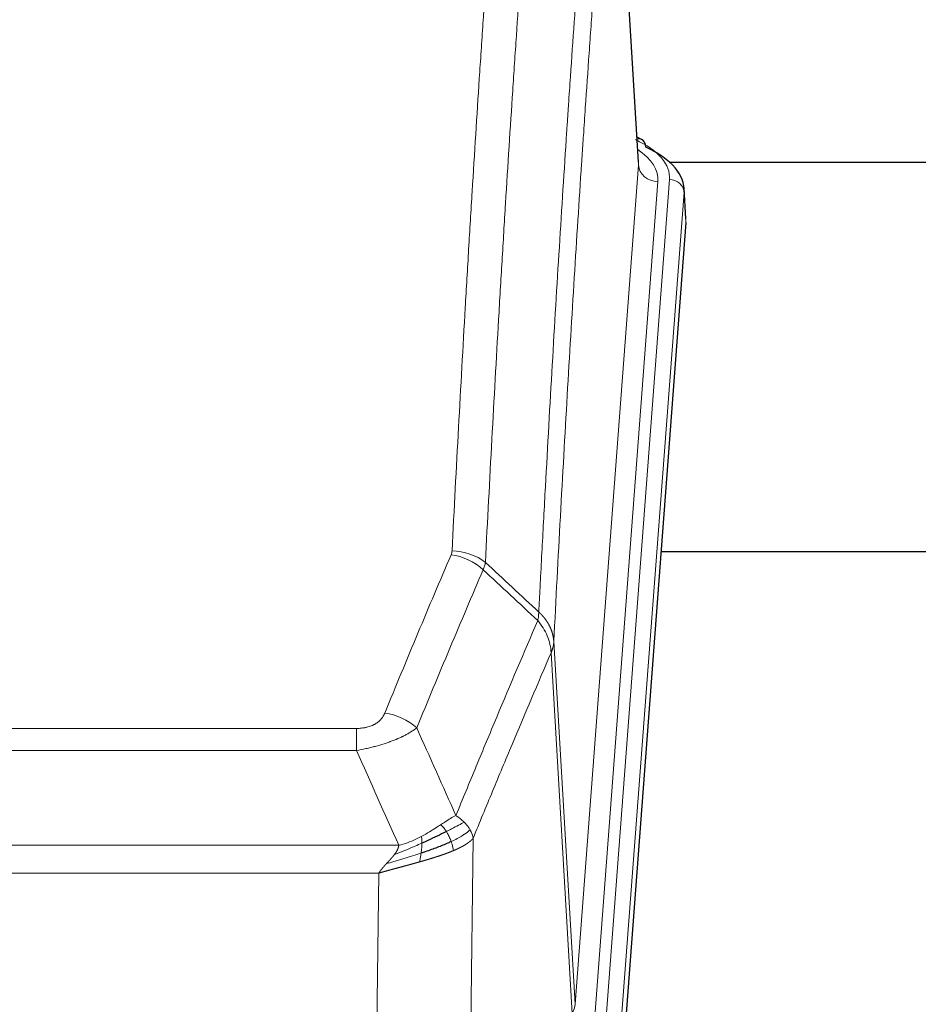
# Model space of a CAD drawing. Header units: inches. Extents: x 0 to 23760, y -13 to 16800.
# Tile 219 of 223: x 20715 to 20900, y 14300 to 14503. Entities that reach past the tile are written whole.
import ezdxf

# ---------------------------------------------------------------- set-up
doc = ezdxf.new("R2010")
doc.units = ezdxf.units.IN
doc.layers.add('254', color=7, linetype='Continuous', true_color=0xffffff)

msp = doc.modelspace()

# ---------------------------------------------------------------- linework, layer by layer
at = {"layer": '254', "color": 110, "linetype": 'Continuous', "lineweight": 13}
for p, q in [((20841.984, 14473.202), (20836.736, 14559.791)), ((20828.917, 14300.429), (20841.984, 14473.202)), ((20845.976, 14469.775), (20832.909, 14297.002)), ((20835.257, 14296.85), (20848.367, 14470.21)), ((20851.361, 14467.64), (20838.251, 14294.28)), ((20851.742, 14461.361), (20851.361, 14467.64)), ((20824.541, 14375.105), (20828.917, 14300.429)), ((20828.336, 14298.52), (20823.984, 14372.772)), ((20578.549, 14357.224), (20783.891, 14357.224)), ((20783.891, 14352.661), (20783.891, 14357.224)), ((20783.891, 14352.661), (20578.549, 14352.661)), ((20807.942, 14334.627), (20806.984, 14258.977)), ((20569.817, 14333.181), (20792.623, 14333.181)), ((20788.51, 14327.437), (20573.93, 14327.437)), ((20787.541, 14250.942), (20788.51, 14327.437))]:
    msp.add_line(p, q, dxfattribs=at)
at = {"layer": '254', "color": 2, "linetype": 'Continuous', "lineweight": 25}
for p, q in [((20841.988, 14473.777), (20836.738, 14560.414)), ((20842.62, 14478.484), (20841.676, 14478.92)), ((20848.409, 14473.763), (20952.72, 14473.763)), ((20851.748, 14462.144), (20851.367, 14468.427)), ((20851.742, 14461.361), (20838.624, 14287.907)), ((20924.56, 14393.597), (20846.617, 14393.597))]:
    msp.add_line(p, q, dxfattribs=at)
at = {"layer": '254', "color": 110, "linetype": 'Continuous', "lineweight": 13}
for centre, major_axis, ratio, start_param, end_param in [((20824.348, 14470.584), (24.034, 0.016), 0.461198, 6.2480186, 7.0671317), ((20841.362, 14475.761), (1.258, 2.724), 0.6272114, 6.2831797, 6.7581181), ((20821.956, 14470.149), (24.034, 0.016), 0.461198, 6.2480186, 6.8801307), ((20845.976, 14473.323), (3.989, -0.302), 0.8864705, 3.2608937, 4.7793301), ((20848.367, 14467.549), (2.991, -0.226), 0.8864705, 0.119301, 1.6377375), ((20803.399, 14384.685), (-9.188, 3.948), 0.8056434, 4.2999866, 5.045624), ((20803.587, 14385.476), (-9.987, 0.512), 0.8285973, 3.9974013, 4.7548106), ((20789.738, 14352.223), (9.245, -3.812), 0.7933159, 1.14397, 1.886928), ((20808.891, 14300.941), (-20.038, 0.241), 0.4621297, 2.903225, 3.1123764)]:
    msp.add_ellipse(centre, major_axis=major_axis, ratio=ratio, start_param=start_param, end_param=end_param, dxfattribs=at)
at = {"layer": '254', "color": 2, "linetype": 'Continuous', "lineweight": 25}
for centre, major_axis, ratio, start_param, end_param in [((20841.362, 14475.761), (1.258, 2.724), 0.6272114, 5.3993548, 6.2831797), ((20824.348, 14467.923), (27.03, 0.194), 0.4633579, 6.2451225, 7.0642357)]:
    msp.add_ellipse(centre, major_axis=major_axis, ratio=ratio, start_param=start_param, end_param=end_param, dxfattribs=at)
at = {"layer": '254', "color": 110, "linetype": 'Continuous', "lineweight": 13}
for points, knots in [([(20803.587, 14393.766), (20804.025, 14402.344), (20804.915, 14419.263), (20805.836, 14435.705), (20806.538, 14447.858), (20806.774, 14451.879), (20807.249, 14459.862), (20807.489, 14463.824), (20808.215, 14475.619), (20808.706, 14483.36), (20809.329, 14492.885), (20809.455, 14494.782), (20809.706, 14498.56), (20810.084, 14504.205), (20810.467, 14509.779), (20811.237, 14520.833), (20812.28, 14535.323), (20813.887, 14556.307), (20814.988, 14569.797), (20815.545, 14576.417)], [0, 0, 0, 0, 0.125, 0.25, 0.25, 0.3125, 0.3125, 0.375, 0.375, 0.5, 0.5, 0.53125, 0.53125, 0.5625, 0.625, 0.625, 0.75, 0.875, 1, 1, 1, 1]), ([(20822.429, 14573.828), (20821.87, 14567.215), (20820.768, 14553.741), (20819.159, 14532.78), (20818.115, 14518.308), (20817.343, 14507.266), (20816.96, 14501.699), (20816.581, 14496.061), (20816.33, 14492.287), (20816.204, 14490.392), (20815.58, 14480.879), (20815.088, 14473.146), (20814.362, 14461.365), (20814.122, 14457.408), (20813.645, 14449.434), (20813.409, 14445.418), (20812.706, 14433.279), (20811.784, 14416.857), (20810.893, 14399.958), (20810.454, 14391.389)], [0, 0, 0, 0, 0.125, 0.25, 0.375, 0.375, 0.4375, 0.46875, 0.46875, 0.5, 0.5, 0.625, 0.625, 0.6875, 0.6875, 0.75, 0.75, 0.875, 1, 1, 1, 1]), ([(20821.451, 14381.167), (20821.507, 14382.257), (20821.563, 14383.346), (20821.675, 14385.519), (20821.843, 14388.772), (20822.239, 14396.322), (20822.583, 14402.723), (20823.276, 14415.433), (20824.216, 14432.131), (20825.675, 14456.432), (20826.679, 14472.136), (20827.253, 14480.83), (20827.317, 14481.794), (20827.445, 14483.719), (20827.637, 14486.599), (20828.089, 14493.277), (20828.48, 14498.93), (20828.809, 14503.6), (20828.875, 14504.533), (20829.006, 14506.393), (20829.205, 14509.177), (20829.67, 14515.63), (20830.073, 14521.089), (20830.884, 14531.908), (20831.981, 14546.073), (20833.109, 14559.716), (20833.68, 14566.407)], [0, 0, 0, 0, 0.015625, 0.015625, 0.03125, 0.0625, 0.125, 0.125, 0.25, 0.375, 0.5, 0.5, 0.515625, 0.515625, 0.53125, 0.5625, 0.625, 0.625, 0.640625, 0.640625, 0.65625, 0.6875, 0.75, 0.75, 0.875, 1, 1, 1, 1]), ([(20836.736, 14559.791), (20836.166, 14553.119), (20835.041, 14539.513), (20833.947, 14525.388), (20833.138, 14514.6), (20832.736, 14509.157), (20832.272, 14502.723), (20832.075, 14499.947), (20831.943, 14498.092), (20831.878, 14497.162), (20831.55, 14492.506), (20831.16, 14486.87), (20830.709, 14480.211), (20830.517, 14477.339), (20830.39, 14475.421), (20830.326, 14474.46), (20829.754, 14465.792), (20828.752, 14450.135), (20827.298, 14425.908), (20825.891, 14400.94), (20824.986, 14383.8), (20824.541, 14375.105)], [0, 0, 0, 0, 0.125, 0.25, 0.25, 0.3125, 0.34375, 0.359375, 0.359375, 0.375, 0.375, 0.4375, 0.46875, 0.484375, 0.484375, 0.5, 0.5, 0.625, 0.75, 0.875, 1, 1, 1, 1]), ([(20789.738, 14360.379), (20790.872, 14363.14), (20792.007, 14365.89), (20794.28, 14371.368), (20795.417, 14374.095), (20798.833, 14382.243), (20801.114, 14387.63), (20803.399, 14392.971)], [0, 0, 0, 0, 0.25, 0.25, 0.5, 0.5, 1, 1, 1, 1]), ([(20803.587, 14393.766), (20803.58, 14393.631), (20803.561, 14393.498), (20803.499, 14393.233), (20803.455, 14393.102), (20803.399, 14392.971)], [0, 0, 0, 0, 0.5, 0.5, 1, 1, 1, 1]), ([(20809.996, 14389.884), (20807.708, 14384.548), (20805.424, 14379.166), (20802.004, 14371.025), (20800.865, 14368.3), (20798.59, 14362.827), (20797.454, 14360.08), (20796.318, 14357.321)], [0, 0, 0, 0, 0.5, 0.5, 0.75, 0.75, 1, 1, 1, 1]), ([(20821.451, 14381.167), (20821.43, 14380.904), (20821.415, 14380.616), (20821.357, 14380.026), (20821.314, 14379.724), (20821.239, 14379.43)], [0, 0, 0, 0, 0.5, 0.5, 1, 1, 1, 1]), ([(20821.451, 14381.167), (20821.464, 14381.156), (20821.489, 14381.133), (20821.527, 14381.099), (20821.565, 14381.064), (20821.604, 14381.028), (20821.642, 14380.992), (20821.68, 14380.956), (20821.719, 14380.919), (20821.757, 14380.882), (20821.796, 14380.844), (20821.835, 14380.806), (20821.874, 14380.767), (20821.913, 14380.728), (20821.952, 14380.689), (20821.991, 14380.648), (20822.03, 14380.608), (20822.069, 14380.567), (20822.108, 14380.525), (20822.147, 14380.483), (20822.187, 14380.441), (20822.226, 14380.398), (20822.265, 14380.354), (20822.304, 14380.31), (20822.344, 14380.265), (20822.383, 14380.22), (20822.422, 14380.175), (20822.461, 14380.129), (20822.5, 14380.082), (20822.539, 14380.035), (20822.578, 14379.987), (20822.617, 14379.939), (20822.656, 14379.89), (20822.694, 14379.841), (20822.733, 14379.791), (20822.772, 14379.741), (20822.81, 14379.69), (20822.848, 14379.638), (20822.886, 14379.586), (20822.924, 14379.534), (20822.962, 14379.481), (20823, 14379.427), (20823.037, 14379.373), (20823.074, 14379.318), (20823.112, 14379.263), (20823.148, 14379.207), (20823.185, 14379.151), (20823.222, 14379.094), (20823.258, 14379.037), (20823.294, 14378.979), (20823.329, 14378.92), (20823.365, 14378.861), (20823.4, 14378.801), (20823.435, 14378.741), (20823.47, 14378.68), (20823.504, 14378.619), (20823.538, 14378.557), (20823.571, 14378.494), (20823.605, 14378.431), (20823.64, 14378.363), (20823.677, 14378.29), (20823.715, 14378.212), (20823.753, 14378.134), (20823.789, 14378.056), (20823.825, 14377.977), (20823.86, 14377.898), (20823.895, 14377.819), (20823.928, 14377.74), (20823.961, 14377.66), (20823.992, 14377.58), (20824.023, 14377.5), (20824.053, 14377.42), (20824.082, 14377.339), (20824.111, 14377.258), (20824.138, 14377.177), (20824.165, 14377.096), (20824.191, 14377.015), (20824.215, 14376.933), (20824.239, 14376.852), (20824.263, 14376.77), (20824.285, 14376.688), (20824.306, 14376.605), (20824.327, 14376.523), (20824.347, 14376.44), (20824.365, 14376.358), (20824.383, 14376.275), (20824.4, 14376.192), (20824.416, 14376.109), (20824.432, 14376.026), (20824.446, 14375.942), (20824.46, 14375.859), (20824.472, 14375.776), (20824.484, 14375.692), (20824.495, 14375.608), (20824.505, 14375.525), (20824.514, 14375.441), (20824.522, 14375.357), (20824.529, 14375.273), (20824.535, 14375.189), (20824.539, 14375.133), (20824.541, 14375.105)], [0, 0, 0, 0, 0.0069372, 0.0139334, 0.0209887, 0.028103, 0.0352764, 0.0425088, 0.0498003, 0.0571509, 0.0645605, 0.0720292, 0.0795569, 0.0871437, 0.0947896, 0.1024945, 0.1102584, 0.1180815, 0.1259636, 0.1339048, 0.141905, 0.1499643, 0.1580827, 0.1662601, 0.1744966, 0.1827922, 0.1911468, 0.1995605, 0.2080333, 0.2165651, 0.225156, 0.233806, 0.2425151, 0.2512832, 0.2601104, 0.2689967, 0.277942, 0.2869465, 0.29601, 0.3051325, 0.3143142, 0.3235549, 0.3328547, 0.3422136, 0.3516315, 0.3611085, 0.3706446, 0.3802398, 0.3898941, 0.3996074, 0.4093798, 0.4192113, 0.4291019, 0.4390515, 0.4490602, 0.459128, 0.4692549, 0.4794409, 0.4896859, 0.4999901, 0.5124905, 0.524991, 0.5374914, 0.5499918, 0.5624922, 0.5749926, 0.587493, 0.5999934, 0.6124937, 0.6249941, 0.6374944, 0.6499948, 0.6624951, 0.6749954, 0.6874957, 0.699996, 0.7124963, 0.7249966, 0.7374968, 0.7499971, 0.7624973, 0.7749976, 0.7874978, 0.799998, 0.8124982, 0.8249984, 0.8374986, 0.8499988, 0.8624989, 0.8749991, 0.8874992, 0.8999993, 0.9124995, 0.9249996, 0.9374997, 0.9499998, 0.9624998, 0.9749999, 0.9875, 1, 1, 1, 1]), ([(20804.385, 14339.273), (20805.783, 14342.688), (20807.183, 14346.086), (20809.985, 14352.847), (20811.388, 14356.211), (20815.601, 14366.251), (20818.417, 14372.875), (20821.239, 14379.43)], [0, 0, 0, 0, 0.25, 0.25, 0.5, 0.5, 1, 1, 1, 1]), ([(20821.239, 14379.43), (20821.648, 14378.947), (20822.021, 14378.436), (20822.679, 14377.373), (20822.965, 14376.82), (20823.436, 14375.688), (20823.622, 14375.109), (20823.885, 14373.943), (20823.963, 14373.355), (20823.984, 14372.772)], [0, 0, 0, 0, 0.25, 0.25, 0.5, 0.5, 0.75, 0.75, 1, 1, 1, 1]), ([(20824.541, 14375.105), (20824.54, 14375.098), (20824.539, 14375.072), (20824.535, 14375.016), (20824.529, 14374.924), (20824.517, 14374.797), (20824.498, 14374.635), (20824.47, 14374.438), (20824.428, 14374.206), (20824.384, 14374.006), (20824.345, 14373.853), (20824.32, 14373.757), (20824.294, 14373.663), (20824.267, 14373.571), (20824.24, 14373.482), (20824.212, 14373.394), (20824.184, 14373.309), (20824.155, 14373.226), (20824.127, 14373.145), (20824.098, 14373.066), (20824.07, 14372.99), (20824.041, 14372.915), (20824.013, 14372.843), (20823.994, 14372.795), (20823.984, 14372.772)], [0, 0, 0, 0, 0.0092499, 0.0337179, 0.073404, 0.128308, 0.1984299, 0.2837694, 0.3843264, 0.5001005, 0.5424888, 0.5838484, 0.6241794, 0.6634821, 0.7017567, 0.7390032, 0.7752221, 0.8104134, 0.8445775, 0.8777146, 0.909825, 0.9409091, 0.9709673, 1, 1, 1, 1]), ([(20823.984, 14372.772), (20821.299, 14366.539), (20818.619, 14360.244), (20814.608, 14350.708), (20813.273, 14347.513), (20810.605, 14341.093), (20809.273, 14337.868), (20807.942, 14334.627)], [0, 0, 0, 0, 0.5, 0.5, 0.75, 0.75, 1, 1, 1, 1]), ([(20789.738, 14360.379), (20789.717, 14360.327), (20789.695, 14360.276), (20789.649, 14360.175), (20789.625, 14360.124), (20789.549, 14359.972), (20789.495, 14359.873), (20789.377, 14359.675), (20789.314, 14359.577), (20789.177, 14359.384), (20789.104, 14359.289), (20788.946, 14359.101), (20788.862, 14359.009), (20788.727, 14358.872), (20788.681, 14358.827), (20788.584, 14358.738), (20788.534, 14358.693), (20788.381, 14358.562), (20788.273, 14358.478), (20788.045, 14358.314), (20787.925, 14358.236), (20787.735, 14358.123), (20787.638, 14358.068), (20787.537, 14358.014), (20787.469, 14357.979), (20787.434, 14357.962), (20787.26, 14357.876), (20787.116, 14357.812), (20786.669, 14357.635), (20786.352, 14357.536), (20785.932, 14357.437), (20785.846, 14357.418), (20785.673, 14357.383), (20785.587, 14357.367), (20785.325, 14357.323), (20785.149, 14357.299), (20784.794, 14357.261), (20784.616, 14357.247), (20784.255, 14357.229), (20784.074, 14357.224), (20783.891, 14357.224)], [0, 0, 0, 0, 0.03125, 0.03125, 0.0625, 0.0625, 0.125, 0.125, 0.1875, 0.1875, 0.25, 0.25, 0.3125, 0.3125, 0.34375, 0.34375, 0.375, 0.375, 0.4375, 0.4375, 0.5, 0.5, 0.53125, 0.546875, 0.546875, 0.5625, 0.5625, 0.625, 0.625, 0.75, 0.75, 0.78125, 0.78125, 0.8125, 0.8125, 0.875, 0.875, 0.9375, 0.9375, 1, 1, 1, 1]), ([(20796.318, 14357.321), (20796.021, 14357.088), (20795.694, 14356.857), (20794.981, 14356.4), (20794.595, 14356.173), (20793.967, 14355.837), (20793.695, 14355.697), (20793.409, 14355.559), (20793.294, 14355.503), (20793.236, 14355.476), (20793.061, 14355.393), (20792.942, 14355.339), (20792.34, 14355.068), (20791.83, 14354.857), (20791.158, 14354.601), (20791.022, 14354.55), (20790.815, 14354.475), (20790.745, 14354.45), (20790.606, 14354.4), (20790.536, 14354.375), (20790.183, 14354.252), (20789.897, 14354.156), (20789.02, 14353.876), (20788.416, 14353.698), (20787.712, 14353.509), (20787.634, 14353.488), (20787.476, 14353.446), (20787.397, 14353.426), (20787.159, 14353.365), (20786.999, 14353.325), (20786.52, 14353.207), (20786.197, 14353.132), (20785.222, 14352.915), (20784.562, 14352.782), (20783.891, 14352.661)], [0, 0, 0, 0, 0.125, 0.125, 0.25, 0.25, 0.3125, 0.328125, 0.328125, 0.34375, 0.34375, 0.375, 0.375, 0.5, 0.5, 0.53125, 0.53125, 0.546875, 0.546875, 0.5625, 0.5625, 0.625, 0.625, 0.75, 0.75, 0.765625, 0.765625, 0.78125, 0.78125, 0.8125, 0.8125, 0.875, 0.875, 1, 1, 1, 1]), ([(20804.385, 14339.273), (20803.692, 14338.946), (20802.926, 14338.48), (20801.799, 14337.76), (20801.509, 14337.572), (20801.21, 14337.378)], [0, 0, 0, 0, 0.75, 0.75, 1, 1, 1, 1]), ([(20806.092, 14337.928), (20805.97, 14338.052), (20805.842, 14338.173), (20805.509, 14338.469), (20805.299, 14338.64), (20804.857, 14338.968), (20804.626, 14339.125), (20804.385, 14339.273)], [0, 0, 0, 0, 0.25, 0.25, 0.625, 0.625, 1, 1, 1, 1]), ([(20801.21, 14337.378), (20801.061, 14337.281), (20800.909, 14337.183), (20800.295, 14336.785), (20799.815, 14336.478), (20798.821, 14335.864), (20798.307, 14335.558), (20797.599, 14335.163), (20797.421, 14335.066), (20797.241, 14334.97)], [0, 0, 0, 0, 0.125, 0.125, 0.5, 0.5, 0.875, 0.875, 1, 1, 1, 1]), ([(20802.434, 14335.998), (20802.336, 14336.153), (20802.234, 14336.3), (20801.977, 14336.644), (20801.82, 14336.828), (20801.509, 14337.144), (20801.356, 14337.276), (20801.21, 14337.378)], [0, 0, 0, 0, 0.25, 0.25, 0.625, 0.625, 1, 1, 1, 1]), ([(20806.092, 14337.928), (20805.394, 14337.546), (20804.523, 14337.073), (20803.162, 14336.368), (20802.806, 14336.185), (20802.434, 14335.998)], [0, 0, 0, 0, 0.75, 0.75, 1, 1, 1, 1]), ([(20803.42, 14333.925), (20803.389, 14334.013), (20803.357, 14334.102), (20803.222, 14334.459), (20803.109, 14334.73), (20802.86, 14335.258), (20802.724, 14335.516), (20802.532, 14335.84), (20802.484, 14335.92), (20802.434, 14335.998)], [0, 0, 0, 0, 0.125, 0.125, 0.5, 0.5, 0.875, 0.875, 1, 1, 1, 1]), ([(20807.303, 14336.34), (20806.69, 14335.756), (20805.795, 14335.148), (20804.265, 14334.332), (20803.855, 14334.128), (20803.42, 14333.925)], [0, 0, 0, 0, 0.75, 0.75, 1, 1, 1, 1]), ([(20807.303, 14336.34), (20807.264, 14336.41), (20807.223, 14336.479), (20807.056, 14336.755), (20806.917, 14336.958), (20806.613, 14337.357), (20806.449, 14337.552), (20806.214, 14337.804), (20806.154, 14337.866), (20806.092, 14337.928)], [0, 0, 0, 0, 0.125, 0.125, 0.5, 0.5, 0.875, 0.875, 1, 1, 1, 1]), ([(20807.942, 14334.627), (20807.858, 14335.06), (20807.716, 14335.494), (20807.453, 14336.06), (20807.381, 14336.201), (20807.303, 14336.34)], [0, 0, 0, 0, 0.75, 0.75, 1, 1, 1, 1]), ([(20797.241, 14334.97), (20796.88, 14334.778), (20796.513, 14334.593), (20795.019, 14333.889), (20793.843, 14333.447), (20792.623, 14333.181)], [0, 0, 0, 0, 0.25, 0.25, 1, 1, 1, 1]), ([(20797.391, 14333.601), (20797.393, 14333.756), (20797.391, 14333.903), (20797.378, 14334.247), (20797.362, 14334.43), (20797.313, 14334.743), (20797.281, 14334.872), (20797.241, 14334.97)], [0, 0, 0, 0, 0.25, 0.25, 0.625, 0.625, 1, 1, 1, 1]), ([(20803.91, 14332.079), (20803.839, 14332.44), (20803.74, 14332.899), (20803.538, 14333.574), (20803.482, 14333.748), (20803.42, 14333.925)], [0, 0, 0, 0, 0.75, 0.75, 1, 1, 1, 1]), ([(20807.942, 14334.627), (20807.936, 14334.62), (20807.924, 14334.606), (20807.906, 14334.584), (20807.888, 14334.563), (20807.869, 14334.541), (20807.851, 14334.52), (20807.832, 14334.499), (20807.813, 14334.478), (20807.794, 14334.457), (20807.775, 14334.436), (20807.755, 14334.415), (20807.736, 14334.395), (20807.716, 14334.374), (20807.696, 14334.353), (20807.676, 14334.333), (20807.656, 14334.313), (20807.635, 14334.292), (20807.615, 14334.272), (20807.594, 14334.252), (20807.573, 14334.232), (20807.552, 14334.212), (20807.531, 14334.192), (20807.51, 14334.172), (20807.489, 14334.153), (20807.467, 14334.133), (20807.445, 14334.114), (20807.424, 14334.094), (20807.402, 14334.075), (20807.38, 14334.056), (20807.358, 14334.036), (20807.336, 14334.017), (20807.313, 14333.998), (20807.291, 14333.98), (20807.268, 14333.961), (20807.246, 14333.942), (20807.223, 14333.923), (20807.2, 14333.905), (20807.177, 14333.886), (20807.154, 14333.868), (20807.131, 14333.85), (20807.108, 14333.831), (20807.085, 14333.813), (20807.061, 14333.795), (20807.038, 14333.777), (20807.014, 14333.759), (20806.99, 14333.742), (20806.967, 14333.724), (20806.943, 14333.706), (20806.919, 14333.689), (20806.895, 14333.671), (20806.871, 14333.654), (20806.847, 14333.636), (20806.823, 14333.619), (20806.799, 14333.602), (20806.775, 14333.585), (20806.75, 14333.568), (20806.726, 14333.551), (20806.702, 14333.534), (20806.677, 14333.518), (20806.653, 14333.501), (20806.628, 14333.485), (20806.603, 14333.468), (20806.579, 14333.452), (20806.554, 14333.435), (20806.529, 14333.419), (20806.505, 14333.403), (20806.48, 14333.387), (20806.455, 14333.371), (20806.43, 14333.355), (20806.405, 14333.339), (20806.38, 14333.324), (20806.355, 14333.308), (20806.33, 14333.292), (20806.305, 14333.277), (20806.28, 14333.262), (20806.255, 14333.246), (20806.23, 14333.231), (20806.205, 14333.216), (20806.18, 14333.201), (20806.155, 14333.186), (20806.13, 14333.171), (20806.105, 14333.156), (20806.08, 14333.141), (20806.055, 14333.127), (20806.03, 14333.112), (20806.005, 14333.097), (20805.98, 14333.083), (20805.955, 14333.069), (20805.93, 14333.054), (20805.905, 14333.04), (20805.88, 14333.026), (20805.855, 14333.012), (20805.829, 14332.998), (20805.804, 14332.984), (20805.78, 14332.97), (20805.755, 14332.957), (20805.73, 14332.943), (20805.705, 14332.929), (20805.68, 14332.916), (20805.655, 14332.902), (20805.63, 14332.889), (20805.605, 14332.876), (20805.58, 14332.863), (20805.556, 14332.849), (20805.531, 14332.836), (20805.506, 14332.823), (20805.482, 14332.81), (20805.457, 14332.798), (20805.432, 14332.785), (20805.408, 14332.772), (20805.383, 14332.76), (20805.359, 14332.747), (20805.335, 14332.735), (20805.31, 14332.722), (20805.286, 14332.71), (20805.262, 14332.698), (20805.238, 14332.686), (20805.213, 14332.674), (20805.189, 14332.662), (20805.165, 14332.65), (20805.141, 14332.638), (20805.117, 14332.626), (20805.094, 14332.614), (20805.07, 14332.603), (20805.046, 14332.591), (20805.022, 14332.58), (20804.999, 14332.568), (20804.975, 14332.557), (20804.952, 14332.546), (20804.928, 14332.535), (20804.905, 14332.523), (20804.882, 14332.512), (20804.859, 14332.501), (20804.835, 14332.49), (20804.812, 14332.48), (20804.789, 14332.469), (20804.767, 14332.458), (20804.744, 14332.448), (20804.721, 14332.437), (20804.698, 14332.427), (20804.676, 14332.416), (20804.653, 14332.406), (20804.631, 14332.396), (20804.609, 14332.385), (20804.587, 14332.375), (20804.564, 14332.365), (20804.542, 14332.355), (20804.52, 14332.345), (20804.499, 14332.335), (20804.477, 14332.326), (20804.455, 14332.316), (20804.434, 14332.306), (20804.412, 14332.297), (20804.391, 14332.287), (20804.37, 14332.278), (20804.348, 14332.268), (20804.327, 14332.259), (20804.306, 14332.25), (20804.286, 14332.241), (20804.265, 14332.231), (20804.244, 14332.222), (20804.224, 14332.213), (20804.203, 14332.205), (20804.183, 14332.196), (20804.163, 14332.187), (20804.143, 14332.178), (20804.123, 14332.17), (20804.103, 14332.161), (20804.083, 14332.152), (20804.063, 14332.144), (20804.044, 14332.136), (20804.024, 14332.127), (20804.005, 14332.119), (20803.986, 14332.111), (20803.967, 14332.103), (20803.948, 14332.095), (20803.929, 14332.087), (20803.916, 14332.081), (20803.91, 14332.079)], [0, 0, 0, 0, 0.0080212, 0.0160154, 0.0239827, 0.0319231, 0.0398365, 0.0477229, 0.0555824, 0.0634149, 0.0712205, 0.0789992, 0.0867509, 0.0944756, 0.1021734, 0.1098443, 0.1174881, 0.1251051, 0.1326951, 0.1402581, 0.1477942, 0.1553034, 0.1627856, 0.1702408, 0.1776691, 0.1850704, 0.1924448, 0.1997923, 0.2071128, 0.2144063, 0.2216729, 0.2289126, 0.2361253, 0.243311, 0.2504698, 0.2576016, 0.2647065, 0.2717845, 0.2788355, 0.2858595, 0.2928566, 0.2998268, 0.30677, 0.3136862, 0.3205755, 0.3274379, 0.3342733, 0.3410817, 0.3478632, 0.3546178, 0.3613454, 0.3680461, 0.3747198, 0.3813665, 0.3879863, 0.3945792, 0.4011451, 0.4076841, 0.4141961, 0.4206811, 0.4271393, 0.4335704, 0.4399746, 0.4463519, 0.4527022, 0.4590256, 0.465322, 0.4715915, 0.477834, 0.4840496, 0.4902382, 0.4963999, 0.5025346, 0.5086424, 0.5147232, 0.5207771, 0.526804, 0.532804, 0.5387771, 0.5447232, 0.5506423, 0.5565345, 0.5623997, 0.568238, 0.5740494, 0.5798338, 0.5855912, 0.5913217, 0.5970253, 0.6027019, 0.6083515, 0.6139742, 0.61957, 0.6251388, 0.6306807, 0.6361956, 0.6416836, 0.6471446, 0.6525787, 0.6579858, 0.663366, 0.6687192, 0.6740455, 0.6793448, 0.6846172, 0.6898627, 0.6950812, 0.7002727, 0.7054373, 0.710575, 0.7156857, 0.7207694, 0.7258262, 0.7308561, 0.735859, 0.740835, 0.745784, 0.7507061, 0.7556012, 0.7604694, 0.7653107, 0.7701249, 0.7749123, 0.7796727, 0.7844061, 0.7891127, 0.7937922, 0.7984448, 0.8030705, 0.8076692, 0.812241, 0.8167858, 0.8213037, 0.8257947, 0.8302587, 0.8346957, 0.8391058, 0.843489, 0.8478452, 0.8521745, 0.8564768, 0.8607522, 0.8650006, 0.8692221, 0.8734166, 0.8775842, 0.8817249, 0.8858386, 0.8899254, 0.8939852, 0.8980181, 0.902024, 0.906003, 0.909955, 0.9138802, 0.9177783, 0.9216495, 0.9254938, 0.9293111, 0.9331015, 0.936865, 0.9406015, 0.944311, 0.9479937, 0.9516493, 0.9552781, 0.9588799, 0.9624547, 0.9660026, 0.9695236, 0.9730176, 0.9764847, 0.9799249, 0.9833381, 0.9867243, 0.9900837, 0.993416, 0.9967215, 1, 1, 1, 1]), ([(20797.391, 14333.601), (20796.933, 14333.396), (20796.469, 14333.193), (20794.599, 14332.388), (20793.162, 14331.805), (20791.752, 14331.283)], [0, 0, 0, 0, 0.25, 0.25, 1, 1, 1, 1]), ([(20791.752, 14331.283), (20791.76, 14331.293), (20791.776, 14331.315), (20791.8, 14331.347), (20791.823, 14331.378), (20791.846, 14331.41), (20791.868, 14331.442), (20791.891, 14331.473), (20791.913, 14331.505), (20791.934, 14331.536), (20791.956, 14331.567), (20791.977, 14331.599), (20791.997, 14331.63), (20792.018, 14331.661), (20792.038, 14331.691), (20792.057, 14331.722), (20792.077, 14331.753), (20792.096, 14331.783), (20792.114, 14331.814), (20792.133, 14331.844), (20792.151, 14331.874), (20792.168, 14331.905), (20792.186, 14331.935), (20792.203, 14331.965), (20792.219, 14331.994), (20792.236, 14332.024), (20792.252, 14332.054), (20792.267, 14332.083), (20792.283, 14332.113), (20792.298, 14332.142), (20792.312, 14332.171), (20792.327, 14332.201), (20792.341, 14332.23), (20792.354, 14332.259), (20792.368, 14332.287), (20792.381, 14332.316), (20792.393, 14332.345), (20792.406, 14332.373), (20792.418, 14332.402), (20792.43, 14332.43), (20792.441, 14332.458), (20792.452, 14332.486), (20792.463, 14332.514), (20792.473, 14332.542), (20792.483, 14332.57), (20792.493, 14332.598), (20792.502, 14332.625), (20792.511, 14332.653), (20792.52, 14332.68), (20792.528, 14332.708), (20792.536, 14332.735), (20792.544, 14332.762), (20792.552, 14332.789), (20792.559, 14332.816), (20792.565, 14332.842), (20792.572, 14332.869), (20792.578, 14332.896), (20792.584, 14332.922), (20792.589, 14332.949), (20792.594, 14332.975), (20792.599, 14333.001), (20792.603, 14333.027), (20792.607, 14333.053), (20792.611, 14333.079), (20792.614, 14333.105), (20792.618, 14333.13), (20792.62, 14333.156), (20792.622, 14333.173), (20792.623, 14333.181)], [0, 0, 0, 0, 0.0185022, 0.0368847, 0.0551481, 0.073293, 0.0913199, 0.1092294, 0.1270222, 0.1446988, 0.1622598, 0.1797059, 0.1970378, 0.2142561, 0.2313614, 0.2483544, 0.265236, 0.2820066, 0.2986672, 0.3152184, 0.331661, 0.3479958, 0.3642235, 0.380345, 0.3963611, 0.4122725, 0.4280803, 0.4437851, 0.459388, 0.4748898, 0.4902915, 0.5055939, 0.5207981, 0.535905, 0.5509156, 0.565831, 0.5806521, 0.5953801, 0.6100159, 0.6245607, 0.6390157, 0.6533819, 0.6676604, 0.6818526, 0.6959596, 0.7099825, 0.7239227, 0.7377815, 0.75156, 0.7652597, 0.7788818, 0.7924277, 0.8058989, 0.8192966, 0.8326224, 0.8458776, 0.8590638, 0.8721825, 0.8852351, 0.8982233, 0.9111485, 0.9240124, 0.9368166, 0.9495628, 0.9622525, 0.9748874, 0.9874694, 1, 1, 1, 1]), ([(20803.91, 14332.079), (20803.896, 14332.073), (20803.866, 14332.06), (20803.822, 14332.042), (20803.778, 14332.023), (20803.733, 14332.005), (20803.689, 14331.986), (20803.644, 14331.968), (20803.599, 14331.949), (20803.554, 14331.931), (20803.51, 14331.913), (20803.465, 14331.894), (20803.419, 14331.876), (20803.374, 14331.858), (20803.329, 14331.84), (20803.283, 14331.822), (20803.238, 14331.804), (20803.192, 14331.786), (20803.147, 14331.768), (20803.101, 14331.75), (20803.055, 14331.732), (20803.009, 14331.714), (20802.963, 14331.696), (20802.917, 14331.678), (20802.87, 14331.661), (20802.824, 14331.643), (20802.778, 14331.625), (20802.731, 14331.608), (20802.685, 14331.59), (20802.638, 14331.573), (20802.591, 14331.555), (20802.545, 14331.538), (20802.498, 14331.52), (20802.451, 14331.503), (20802.404, 14331.485), (20802.357, 14331.468), (20802.31, 14331.451), (20802.262, 14331.434), (20802.215, 14331.416), (20802.168, 14331.399), (20802.121, 14331.382), (20802.073, 14331.365), (20802.026, 14331.348), (20801.978, 14331.331), (20801.93, 14331.314), (20801.883, 14331.297), (20801.835, 14331.28), (20801.787, 14331.263), (20801.739, 14331.246), (20801.691, 14331.23), (20801.643, 14331.213), (20801.595, 14331.196), (20801.547, 14331.179), (20801.499, 14331.163), (20801.451, 14331.146), (20801.403, 14331.13), (20801.355, 14331.113), (20801.306, 14331.097), (20801.258, 14331.08), (20801.21, 14331.064), (20801.161, 14331.047), (20801.113, 14331.031), (20801.064, 14331.015), (20801.016, 14330.998), (20800.967, 14330.982), (20800.919, 14330.966), (20800.87, 14330.95), (20800.821, 14330.934), (20800.773, 14330.918), (20800.724, 14330.901), (20800.675, 14330.885), (20800.626, 14330.869), (20800.577, 14330.853), (20800.529, 14330.838), (20800.48, 14330.822), (20800.431, 14330.806), (20800.382, 14330.79), (20800.333, 14330.774), (20800.284, 14330.758), (20800.235, 14330.743), (20800.186, 14330.727), (20800.137, 14330.711), (20800.088, 14330.696), (20800.039, 14330.68), (20799.99, 14330.665), (20799.941, 14330.649), (20799.892, 14330.634), (20799.843, 14330.618), (20799.793, 14330.603), (20799.744, 14330.587), (20799.695, 14330.572), (20799.646, 14330.557), (20799.597, 14330.541), (20799.548, 14330.526), (20799.499, 14330.511), (20799.449, 14330.496), (20799.4, 14330.481), (20799.351, 14330.465), (20799.302, 14330.45), (20799.253, 14330.435), (20799.203, 14330.42), (20799.154, 14330.405), (20799.105, 14330.39), (20799.056, 14330.375), (20799.007, 14330.36), (20798.958, 14330.346), (20798.908, 14330.331), (20798.859, 14330.316), (20798.81, 14330.301), (20798.761, 14330.286), (20798.712, 14330.272), (20798.663, 14330.257), (20798.614, 14330.242), (20798.564, 14330.228), (20798.515, 14330.213), (20798.466, 14330.199), (20798.417, 14330.184), (20798.368, 14330.169), (20798.319, 14330.155), (20798.27, 14330.141), (20798.221, 14330.126), (20798.172, 14330.112), (20798.123, 14330.097), (20798.074, 14330.083), (20798.025, 14330.069), (20797.976, 14330.054), (20797.928, 14330.04), (20797.879, 14330.026), (20797.83, 14330.012), (20797.781, 14329.998), (20797.732, 14329.983), (20797.683, 14329.969), (20797.635, 14329.955), (20797.586, 14329.941), (20797.537, 14329.927), (20797.489, 14329.913), (20797.44, 14329.899), (20797.392, 14329.885), (20797.343, 14329.871), (20797.294, 14329.857), (20797.246, 14329.844), (20797.197, 14329.83), (20797.149, 14329.816), (20797.101, 14329.802), (20797.052, 14329.788), (20797.004, 14329.775), (20796.956, 14329.761), (20796.924, 14329.752), (20796.907, 14329.747)], [0, 0, 0, 0, 0.0076941, 0.0153765, 0.0230472, 0.0307061, 0.0383534, 0.045989, 0.0536129, 0.061225, 0.0688255, 0.0764143, 0.0839914, 0.0915567, 0.0991104, 0.1066524, 0.1141827, 0.1217013, 0.1292082, 0.1367034, 0.1441869, 0.1516588, 0.1591189, 0.1665674, 0.1740041, 0.1814292, 0.1888426, 0.1962444, 0.2036344, 0.2110128, 0.2183794, 0.2257344, 0.2330778, 0.2404094, 0.2477294, 0.2550377, 0.2623343, 0.2696193, 0.2768926, 0.2841542, 0.2914041, 0.2986424, 0.305869, 0.313084, 0.3202872, 0.3274789, 0.3346588, 0.3418271, 0.3489838, 0.3561287, 0.3632621, 0.3703837, 0.3774937, 0.3845921, 0.3916788, 0.3987539, 0.4058173, 0.412869, 0.4199092, 0.4269376, 0.4339544, 0.4409596, 0.4479532, 0.454935, 0.4619053, 0.4688639, 0.4758109, 0.4827462, 0.4896699, 0.496582, 0.5034825, 0.5103713, 0.5172485, 0.524114, 0.5309679, 0.5378102, 0.5446409, 0.55146, 0.5582674, 0.5650632, 0.5718474, 0.57862, 0.5853809, 0.5921303, 0.598868, 0.6055941, 0.6123087, 0.6190116, 0.6257029, 0.6323825, 0.6390506, 0.6457071, 0.652352, 0.6589853, 0.665607, 0.672217, 0.6788155, 0.6854024, 0.6919777, 0.6985414, 0.7050935, 0.7116341, 0.718163, 0.7246804, 0.7311862, 0.7376804, 0.744163, 0.750634, 0.7570935, 0.7635413, 0.7699776, 0.7764024, 0.7828155, 0.7892171, 0.7956072, 0.8019856, 0.8083525, 0.8147079, 0.8210516, 0.8273839, 0.8337045, 0.8400136, 0.8463112, 0.8525972, 0.8588716, 0.8651345, 0.8713859, 0.8776257, 0.8838539, 0.8900706, 0.8962758, 0.9024695, 0.9086516, 0.9148221, 0.9209812, 0.9271287, 0.9332646, 0.9393891, 0.945502, 0.9516034, 0.9576933, 0.9637717, 0.9698385, 0.9758938, 0.9819376, 0.9879699, 0.9939907, 1, 1, 1, 1]), ([(20797.222, 14331.54), (20797.234, 14331.627), (20797.246, 14331.715), (20797.291, 14332.068), (20797.319, 14332.336), (20797.363, 14332.862), (20797.378, 14333.119), (20797.388, 14333.444), (20797.39, 14333.523), (20797.391, 14333.601)], [0, 0, 0, 0, 0.125, 0.125, 0.5, 0.5, 0.875, 0.875, 1, 1, 1, 1]), ([(20797.222, 14331.54), (20796.644, 14331.349), (20796.056, 14331.161), (20793.683, 14330.42), (20791.853, 14329.889), (20790.081, 14329.385)], [0, 0, 0, 0, 0.25, 0.25, 1, 1, 1, 1]), ([(20790.081, 14329.385), (20790.095, 14329.401), (20790.123, 14329.431), (20790.165, 14329.476), (20790.205, 14329.52), (20790.245, 14329.563), (20790.283, 14329.604), (20790.32, 14329.645), (20790.357, 14329.684), (20790.392, 14329.722), (20790.426, 14329.759), (20790.459, 14329.795), (20790.491, 14329.83), (20790.523, 14329.863), (20790.553, 14329.896), (20790.581, 14329.927), (20790.609, 14329.957), (20790.636, 14329.986), (20790.662, 14330.014), (20790.687, 14330.041), (20790.71, 14330.066), (20790.733, 14330.091), (20790.755, 14330.114), (20790.775, 14330.136), (20790.795, 14330.157), (20790.813, 14330.177), (20790.83, 14330.196), (20790.847, 14330.214), (20790.862, 14330.23), (20790.876, 14330.246), (20790.889, 14330.26), (20790.901, 14330.273), (20790.912, 14330.285), (20790.922, 14330.296), (20790.931, 14330.305), (20790.939, 14330.314), (20790.946, 14330.321), (20790.951, 14330.328), (20790.956, 14330.333), (20790.969, 14330.347), (20790.989, 14330.37), (20791.018, 14330.402), (20791.047, 14330.434), (20791.075, 14330.466), (20791.103, 14330.497), (20791.131, 14330.529), (20791.158, 14330.56), (20791.185, 14330.591), (20791.212, 14330.621), (20791.238, 14330.652), (20791.264, 14330.682), (20791.29, 14330.711), (20791.315, 14330.741), (20791.34, 14330.771), (20791.365, 14330.8), (20791.389, 14330.829), (20791.413, 14330.857), (20791.437, 14330.886), (20791.46, 14330.914), (20791.483, 14330.942), (20791.506, 14330.969), (20791.528, 14330.997), (20791.55, 14331.024), (20791.572, 14331.051), (20791.593, 14331.078), (20791.614, 14331.104), (20791.635, 14331.13), (20791.655, 14331.156), (20791.675, 14331.182), (20791.695, 14331.208), (20791.714, 14331.233), (20791.733, 14331.258), (20791.746, 14331.274), (20791.752, 14331.283)], [0, 0, 0, 0, 0.0247661, 0.0489206, 0.0724636, 0.0953949, 0.1177147, 0.1394229, 0.1605195, 0.1810045, 0.2008779, 0.2201398, 0.23879, 0.2568287, 0.2742558, 0.2910713, 0.3072753, 0.3228676, 0.3378484, 0.3522176, 0.3659752, 0.3791212, 0.3916556, 0.4035785, 0.4148897, 0.4255894, 0.4356775, 0.445154, 0.454019, 0.4622723, 0.4699141, 0.4769443, 0.4833629, 0.48917, 0.4943654, 0.4989493, 0.5029216, 0.5062824, 0.5090316, 0.5111692, 0.5284651, 0.5456049, 0.5625886, 0.5794163, 0.5960881, 0.612604, 0.6289642, 0.6451687, 0.6612176, 0.6771111, 0.6928491, 0.7084319, 0.7238594, 0.7391318, 0.7542492, 0.7692118, 0.7840195, 0.7986726, 0.8131712, 0.8275153, 0.8417051, 0.8557408, 0.8696224, 0.8833501, 0.8969241, 0.9103445, 0.9236114, 0.936725, 0.9496856, 0.9624932, 0.975148, 0.9876502, 1, 1, 1, 1]), ([(20796.907, 14329.747), (20796.941, 14329.918), (20796.98, 14330.115), (20797.062, 14330.547), (20797.105, 14330.782), (20797.172, 14331.195), (20797.198, 14331.366), (20797.222, 14331.54)], [0, 0, 0, 0, 0.375, 0.375, 0.75, 0.75, 1, 1, 1, 1]), ([(20796.907, 14329.747), (20796.886, 14329.741), (20796.843, 14329.729), (20796.778, 14329.71), (20796.712, 14329.692), (20796.647, 14329.674), (20796.582, 14329.655), (20796.517, 14329.637), (20796.452, 14329.619), (20796.387, 14329.6), (20796.322, 14329.582), (20796.257, 14329.564), (20796.192, 14329.546), (20796.126, 14329.527), (20796.061, 14329.509), (20795.996, 14329.491), (20795.931, 14329.473), (20795.866, 14329.455), (20795.8, 14329.437), (20795.735, 14329.419), (20795.67, 14329.401), (20795.605, 14329.382), (20795.539, 14329.364), (20795.474, 14329.346), (20795.409, 14329.328), (20795.344, 14329.31), (20795.278, 14329.292), (20795.213, 14329.275), (20795.148, 14329.257), (20795.083, 14329.239), (20795.018, 14329.221), (20794.952, 14329.203), (20794.887, 14329.185), (20794.822, 14329.167), (20794.757, 14329.149), (20794.692, 14329.132), (20794.626, 14329.114), (20794.561, 14329.096), (20794.496, 14329.078), (20794.431, 14329.06), (20794.366, 14329.043), (20794.301, 14329.025), (20794.236, 14329.007), (20794.171, 14328.99), (20794.106, 14328.972), (20794.041, 14328.954), (20793.976, 14328.937), (20793.911, 14328.919), (20793.846, 14328.901), (20793.781, 14328.884), (20793.716, 14328.866), (20793.651, 14328.849), (20793.586, 14328.831), (20793.522, 14328.813), (20793.457, 14328.796), (20793.392, 14328.778), (20793.328, 14328.761), (20793.263, 14328.743), (20793.198, 14328.726), (20793.134, 14328.708), (20793.069, 14328.691), (20793.005, 14328.673), (20792.94, 14328.656), (20792.876, 14328.639), (20792.811, 14328.621), (20792.747, 14328.604), (20792.683, 14328.586), (20792.618, 14328.569), (20792.554, 14328.552), (20792.49, 14328.534), (20792.426, 14328.517), (20792.362, 14328.5), (20792.298, 14328.482), (20792.234, 14328.465), (20792.17, 14328.448), (20792.106, 14328.43), (20792.042, 14328.413), (20791.978, 14328.396), (20791.914, 14328.378), (20791.851, 14328.361), (20791.787, 14328.344), (20791.724, 14328.327), (20791.66, 14328.309), (20791.597, 14328.292), (20791.533, 14328.275), (20791.47, 14328.258), (20791.406, 14328.241), (20791.343, 14328.223), (20791.28, 14328.206), (20791.217, 14328.189), (20791.154, 14328.172), (20791.091, 14328.155), (20791.028, 14328.137), (20790.965, 14328.12), (20790.902, 14328.103), (20790.839, 14328.086), (20790.777, 14328.069), (20790.714, 14328.052), (20790.652, 14328.035), (20790.589, 14328.017), (20790.527, 14328), (20790.464, 14327.983), (20790.402, 14327.966), (20790.34, 14327.949), (20790.278, 14327.932), (20790.216, 14327.915), (20790.154, 14327.898), (20790.092, 14327.881), (20790.03, 14327.864), (20789.968, 14327.847), (20789.907, 14327.829), (20789.845, 14327.812), (20789.783, 14327.795), (20789.722, 14327.778), (20789.661, 14327.761), (20789.599, 14327.744), (20789.538, 14327.727), (20789.477, 14327.71), (20789.416, 14327.693), (20789.355, 14327.676), (20789.294, 14327.659), (20789.233, 14327.642), (20789.172, 14327.625), (20789.112, 14327.608), (20789.051, 14327.591), (20788.991, 14327.574), (20788.93, 14327.557), (20788.87, 14327.54), (20788.81, 14327.523), (20788.75, 14327.505), (20788.69, 14327.488), (20788.63, 14327.471), (20788.57, 14327.454), (20788.53, 14327.443), (20788.51, 14327.437)], [0, 0, 0, 0, 0.0081592, 0.0163092, 0.0244501, 0.0325819, 0.0407045, 0.0488181, 0.0569225, 0.0650178, 0.0731041, 0.0811812, 0.0892493, 0.0973083, 0.1053581, 0.113399, 0.1214307, 0.1294534, 0.137467, 0.1454716, 0.1534671, 0.1614536, 0.169431, 0.1773994, 0.1853588, 0.1933091, 0.2012504, 0.2091827, 0.217106, 0.2250203, 0.2329256, 0.2408219, 0.2487092, 0.2565875, 0.2644568, 0.2723172, 0.2801686, 0.288011, 0.2958444, 0.303669, 0.3114845, 0.3192911, 0.3270888, 0.3348775, 0.3426574, 0.3504282, 0.3581902, 0.3659433, 0.3736874, 0.3814227, 0.389149, 0.3968665, 0.4045751, 0.4122748, 0.4199656, 0.4276476, 0.4353206, 0.4429849, 0.4506403, 0.4582868, 0.4659245, 0.4735534, 0.4811734, 0.4887846, 0.496387, 0.5039805, 0.5115653, 0.5191413, 0.5267084, 0.5342668, 0.5418164, 0.5493572, 0.5568893, 0.5644125, 0.5719271, 0.5794328, 0.5869298, 0.5944181, 0.6018976, 0.6093684, 0.6168305, 0.6242839, 0.6317285, 0.6391644, 0.6465917, 0.6540102, 0.6614201, 0.6688212, 0.6762137, 0.6835975, 0.6909727, 0.6983392, 0.705697, 0.7130462, 0.7203868, 0.7277187, 0.735042, 0.7423567, 0.7496628, 0.7569603, 0.7642491, 0.7715294, 0.7788011, 0.7860642, 0.7933187, 0.8005646, 0.807802, 0.8150309, 0.8222512, 0.8294629, 0.8366661, 0.8438608, 0.851047, 0.8582246, 0.8653938, 0.8725544, 0.8797065, 0.8868502, 0.8939854, 0.9011121, 0.9082303, 0.9153401, 0.9224414, 0.9295343, 0.9366187, 0.9436947, 0.9507623, 0.9578214, 0.9648722, 0.9719145, 0.9789485, 0.985974, 0.9929912, 1, 1, 1, 1]), ([(20788.51, 14327.437), (20788.515, 14327.446), (20788.526, 14327.463), (20788.542, 14327.489), (20788.559, 14327.515), (20788.576, 14327.542), (20788.593, 14327.569), (20788.611, 14327.596), (20788.629, 14327.623), (20788.648, 14327.651), (20788.667, 14327.679), (20788.686, 14327.707), (20788.706, 14327.735), (20788.726, 14327.764), (20788.747, 14327.793), (20788.768, 14327.822), (20788.789, 14327.852), (20788.811, 14327.882), (20788.833, 14327.912), (20788.856, 14327.942), (20788.879, 14327.973), (20788.902, 14328.004), (20788.926, 14328.035), (20788.95, 14328.066), (20788.974, 14328.098), (20788.999, 14328.13), (20789.025, 14328.163), (20789.05, 14328.195), (20789.077, 14328.228), (20789.103, 14328.261), (20789.13, 14328.295), (20789.157, 14328.328), (20789.185, 14328.362), (20789.213, 14328.397), (20789.241, 14328.431), (20789.27, 14328.466), (20789.299, 14328.501), (20789.329, 14328.537), (20789.359, 14328.572), (20789.39, 14328.608), (20789.42, 14328.645), (20789.452, 14328.681), (20789.483, 14328.718), (20789.515, 14328.755), (20789.548, 14328.792), (20789.58, 14328.83), (20789.614, 14328.868), (20789.647, 14328.906), (20789.681, 14328.945), (20789.716, 14328.983), (20789.75, 14329.022), (20789.785, 14329.062), (20789.821, 14329.101), (20789.857, 14329.141), (20789.893, 14329.181), (20789.93, 14329.221), (20789.967, 14329.262), (20790.005, 14329.303), (20790.042, 14329.344), (20790.068, 14329.372), (20790.081, 14329.385)], [0, 0, 0, 0, 0.0121901, 0.0245516, 0.0370849, 0.0497905, 0.0626689, 0.0757204, 0.0889455, 0.1023447, 0.1159182, 0.1296666, 0.14359, 0.1576889, 0.1719636, 0.1864145, 0.2010418, 0.2158458, 0.2308268, 0.2459852, 0.261321, 0.2768347, 0.2925265, 0.3083966, 0.3244452, 0.3406727, 0.357079, 0.3736646, 0.3904296, 0.4073742, 0.4244986, 0.4418029, 0.4592875, 0.4769523, 0.4947976, 0.5128236, 0.5310305, 0.5494183, 0.5679872, 0.5867374, 0.605669, 0.6247822, 0.644077, 0.6635537, 0.6832123, 0.7030529, 0.7230758, 0.7432809, 0.7636685, 0.7842385, 0.8049912, 0.8259267, 0.8470449, 0.8683461, 0.8898303, 0.9114976, 0.9333482, 0.955382, 0.9775993, 1, 1, 1, 1])]:
    msp.add_open_spline(points, degree=3, knots=knots, dxfattribs=at)
for points in [[(20810.454, 14391.389), (20810.414, 14391.146), (20810.297, 14390.651), (20810.108, 14390.142), (20809.996, 14389.884)], [(20810.454, 14391.389), (20814.121, 14387.983), (20817.786, 14384.576), (20821.451, 14381.167)], [(20821.239, 14379.43), (20817.492, 14382.916), (20813.744, 14386.401), (20809.996, 14389.884)], [(20796.318, 14357.321), (20799.022, 14351.311), (20801.711, 14345.295), (20804.385, 14339.273)], [(20792.623, 14333.181), (20789.73, 14339.681), (20786.819, 14346.175), (20783.891, 14352.661)]]:
    msp.add_open_spline(points, degree=3, dxfattribs=at)
at = {"layer": '254', "color": 2, "linetype": 'Continuous', "lineweight": 25}
for points in [[(20802.434, 14335.998), (20802.249, 14335.904), (20802.059, 14335.809), (20801.288, 14335.424), (20800.677, 14335.127), (20799.408, 14334.522), (20798.748, 14334.214), (20797.847, 14333.805), (20797.62, 14333.703), (20797.391, 14333.601)], [(20803.42, 14333.925), (20803.203, 14333.823), (20802.979, 14333.721), (20802.061, 14333.315), (20801.319, 14333.012), (20799.755, 14332.413), (20798.931, 14332.118), (20797.798, 14331.732), (20797.511, 14331.636), (20797.222, 14331.54)]]:
    msp.add_open_spline(points, degree=3, knots=[0, 0, 0, 0, 0.125, 0.125, 0.5, 0.5, 0.875, 0.875, 1, 1, 1, 1], dxfattribs=at)

doc.saveas('drawing.dxf')
